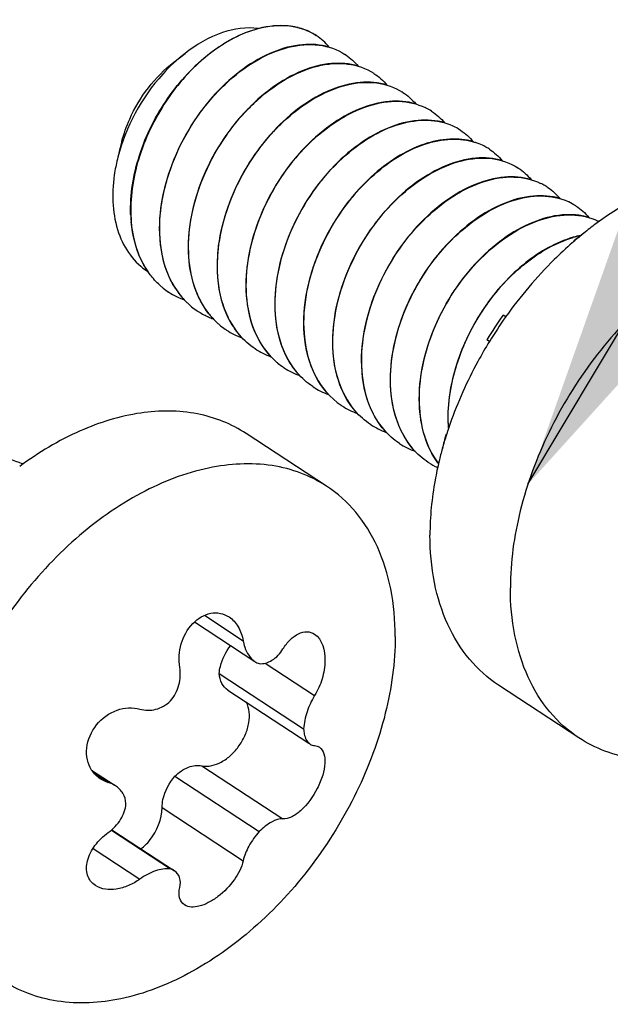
# Model space of a CAD drawing. Header units: millimetres. Extents: x 0 to 4620, y -1280 to 3267.
# Tile 86 of 103: x 3262 to 3278, y 2163 to 2189. Entities that reach past the tile are written whole.
import ezdxf

# ---------------------------------------------------------------- set-up
doc = ezdxf.new("R2010")
doc.units = ezdxf.units.MM
doc.header["$LTSCALE"] = 254.1
doc.layers.get('0').update_dxf_attribs({"linetype": 'CONTINUOUS'})
doc.layers.add('02___PRT_ALL_AXES', color=7, linetype='CONTINUOUS')
doc.styles.get("Standard").update_dxf_attribs({"font": 'txt', "width": 0.9})
doc.dimstyles.get("Standard").update_dxf_attribs({"dimtxt": 16.5, "dimasz": 27.5, "dimexe": 1.5, "dimexo": 1.5, "dimtad": 1, "dimzin": 0, "dimdsep": 46, "dimtxsty": 'Standard', "dimblk": '_FILLED', "dimblk1": '_FILLED', "dimblk2": '_FILLED', "dimcen": 0.09, "dimazin": 0, "dimtol": 1, "dimtp": 0.01, "dimtm": 0.01, "dimtfac": 1, "dimtofl": 0, "dimtmove": 0, "dimatfit": 3, "dimldrblk": '_FILLED', "dimfxl": 0, "dimtolj": 1, "dimtzin": 0, "dimarcsym": 0})

# ---------------------------------------------------------------- blocks, each defined once
blk = doc.blocks.new('_FILLED')
at = {"color": 0, "linetype": 'ByBlock'}
blk.add_solid([(0, 0), (-1, 0.2), (-1, -0.2)], dxfattribs=at)

msp = doc.modelspace()

# ---------------------------------------------------------------- linework, layer by layer
at = {"color": 7, "linetype": 'Continuous'}
for p, q in [((3265.935, 2188.103), (3266.237, 2188.337)), ((3264.526, 2185.953), (3264.448, 2185.647)), ((3264.77, 2183.974), (3264.771, 2183.97)), ((3264.771, 2183.974), (3264.771, 2183.97)), ((3265.552, 2183.457), (3265.552, 2183.461)), ((3265.552, 2183.457), (3265.552, 2183.461)), ((3276.792, 2183.262), (3276.779, 2183.271)), ((3266.334, 2182.945), (3266.334, 2182.949)), ((3266.334, 2182.945), (3266.334, 2182.949)), ((3267.115, 2182.433), (3267.115, 2182.437)), ((3267.115, 2182.433), (3267.115, 2182.437)), ((3265.798, 2181.873), (3265.792, 2181.878)), ((3265.798, 2181.873), (3265.792, 2181.877)), ((3267.897, 2181.92), (3267.897, 2181.924)), ((3267.897, 2181.92), (3267.897, 2181.924)), ((3266.579, 2181.361), (3266.573, 2181.365)), ((3266.579, 2181.361), (3266.573, 2181.365)), ((3268.678, 2181.408), (3268.678, 2181.412)), ((3268.678, 2181.408), (3268.678, 2181.412)), ((3274.928, 2181.204), (3274.856, 2181.251)), ((3269.46, 2180.896), (3269.46, 2180.9)), ((3269.46, 2180.896), (3269.46, 2180.9)), ((3274.487, 2180.537), (3274.414, 2180.584)), ((3268.143, 2180.336), (3268.136, 2180.34)), ((3268.143, 2180.336), (3268.137, 2180.341)), ((3270.241, 2180.383), (3270.241, 2180.387)), ((3270.241, 2180.383), (3270.241, 2180.387)), ((3268.924, 2179.824), (3268.918, 2179.828)), ((3268.924, 2179.824), (3268.918, 2179.828)), ((3271.023, 2179.871), (3271.023, 2179.875)), ((3271.023, 2179.871), (3271.023, 2179.875)), ((3269.706, 2179.311), (3269.699, 2179.316)), ((3269.706, 2179.311), (3269.7, 2179.316)), ((3271.805, 2179.359), (3271.804, 2179.363)), ((3271.805, 2179.359), (3271.805, 2179.363)), ((3272.586, 2178.846), (3272.586, 2178.85)), ((3272.586, 2178.846), (3272.586, 2178.85)), ((3273.368, 2178.334), (3273.367, 2178.338)), ((3273.368, 2178.334), (3273.368, 2178.338)), ((3271.269, 2178.287), (3271.263, 2178.291)), ((3271.269, 2178.287), (3271.263, 2178.291)), ((3272.05, 2177.774), (3272.044, 2177.779)), ((3272.05, 2177.774), (3272.044, 2177.779)), ((3273.321, 2178.009), (3273.304, 2178.02)), ((3272.832, 2177.262), (3272.826, 2177.267)), ((3272.832, 2177.262), (3272.826, 2177.266)), ((3266.762, 2173.127), (3267.812, 2172.439)), ((3266.494, 2172.947), (3268.13, 2171.875)), ((3268.412, 2171.83), (3269.748, 2170.954)), ((3267.165, 2171.55), (3269.451, 2170.052)), ((3267.396, 2171.1), (3269.59, 2169.662)), ((3266.695, 2169.053), (3268.89, 2167.614)), ((3263.708, 2168.936), (3264.317, 2168.537)), ((3263.766, 2168.859), (3264.159, 2168.602)), ((3265.962, 2168.772), (3268.248, 2167.273)), ((3265.617, 2167.921), (3267.812, 2166.482)), ((3264.241, 2167.31), (3265.841, 2166.261)), ((3264.255, 2167.322), (3265.949, 2166.211)), ((3263.748, 2166.816), (3265.017, 2165.985))]:
    msp.add_line(p, q, dxfattribs=at)
for centre, radius, start, end in [((3268.876, 2187.356), 1.732, 75.7332, 76.6346), ((3268.889, 2187.405), 1.681, 69.3114, 75.7568), ((3268.906, 2187.453), 1.629, 67.0454, 69.2845), ((3268.919, 2187.483), 1.598, 61.4331, 67.0529), ((3268.93, 2187.504), 1.574, 57.4455, 61.4201), ((3268.931, 2187.505), 1.572, 56.7501, 57.4439), ((3269.711, 2186.991), 1.574, 55.9068, 57.024), ((3270.493, 2186.479), 1.574, 56.7535, 57.0245), ((3271.274, 2185.966), 1.574, 56.7535, 57.0244), ((3272.05, 2185.442), 1.588, 62.9664, 64.0411), ((3272.053, 2185.45), 1.579, 57.0296, 62.9677), ((3272.056, 2185.454), 1.574, 56.753, 57.024), ((3272.827, 2184.92), 1.598, 64.9479, 65.4982), ((3272.833, 2184.933), 1.584, 57.0387, 64.9521), ((3272.837, 2184.941), 1.575, 56.7543, 57.025), ((3273.582, 2184.34), 1.671, 71.7112, 71.9745), ((3273.595, 2184.379), 1.63, 64.4909, 71.7357), ((3273.614, 2184.421), 1.584, 59.4503, 64.4622), ((3273.619, 2184.429), 1.575, 57.0249, 59.445), ((3268.859, 2184.391), 4.584, 165.6607, 171.0625), ((3273.619, 2184.429), 1.574, 56.7535, 57.0245), ((3274.401, 2183.917), 1.574, 56.7536, 57.0245), ((3268.603, 2184.434), 4.326, 171.1057, 171.8327), ((3275.177, 2183.395), 1.585, 61.6256, 64.04), ((3275.181, 2183.402), 1.577, 57.0266, 61.6251), ((3275.182, 2183.405), 1.574, 55.9304, 57.024), ((3275.953, 2182.871), 1.598, 64.8862, 65.423), ((3275.959, 2182.884), 1.584, 57.0391, 64.8905), ((3275.964, 2182.892), 1.574, 56.7547, 57.0254), ((3268.489, 2184.106), 3.727, 182.0318, 184.8613), ((3268.492, 2184.102), 3.724, 182.0312, 184.9291), ((3276.737, 2182.365), 1.591, 63.988, 64.408), ((3276.739, 2182.368), 1.588, 63.1288, 63.9881), ((3277.512, 2180.725), 2.741, 101.6496, 106.0913), ((3277.521, 2180.707), 2.755, 102.0159, 106.1923), ((3282.066, 2176.501), 8.59, 125.819, 127.9911), ((3276.066, 2182.917), 0.795, 25.3174, 26.419), ((3266.887, 2183.533), 1.985, 229.2255, 231.4172), ((3266.881, 2183.524), 1.975, 231.4173, 236.5334), ((3266.895, 2183.551), 2.004, 236.8287, 250.3178), ((3267.878, 2183.195), 2.259, 212.9639, 213.3472), ((3267.827, 2183.161), 2.198, 213.3288, 217.9117), ((3267.777, 2183.123), 2.135, 217.9316, 218.5915), ((3267.764, 2183.113), 2.119, 218.5916, 219.2979), ((3267.735, 2183.089), 2.081, 219.286, 224.3763), ((3267.703, 2183.058), 2.036, 224.389, 226.5004), ((3267.681, 2183.034), 2.003, 226.4958, 230.8335), ((3267.661, 2183.01), 1.972, 230.8402, 236.2002), ((3267.658, 2183.006), 1.967, 236.2046, 236.5382), ((3267.666, 2183.02), 1.983, 236.7754, 245.6281), ((3268.543, 2182.598), 2.114, 218.4157, 221.1412), ((3283.413, 2175.109), 10.534, 144.3301, 148.6812), ((3267.676, 2183.04), 2.006, 245.6217, 246.3403), ((3267.686, 2183.065), 2.033, 246.3484, 250.1551), ((3268.517, 2182.576), 2.08, 221.1449, 222.6586), ((3268.485, 2182.546), 2.037, 222.6486, 227.5735), ((3268.457, 2182.516), 1.995, 227.5854, 230.0232), ((3268.446, 2182.503), 1.978, 230.0232, 235.5179), ((3268.441, 2182.496), 1.97, 235.5232, 236.753), ((3268.458, 2182.526), 2.005, 236.8291, 250.3568), ((3269.239, 2182.014), 2.004, 236.8287, 250.3326), ((3270.015, 2181.485), 1.987, 229.2602, 230.3644), ((3270.008, 2181.477), 1.977, 230.3631, 236.5309), ((3270.021, 2181.502), 2.004, 236.8285, 250.3114), ((3270.802, 2180.989), 2.004, 236.8285, 250.325), ((3271.57, 2180.45), 1.974, 232.1755, 235.9853), ((3271.567, 2180.447), 1.97, 235.9871, 236.753), ((3271.584, 2180.477), 2.005, 236.8291, 250.3545), ((3277.095, 2178.471), 3.736, 182.0341, 184.5883), ((3277.111, 2178.467), 3.746, 182.0361, 184.3119), ((3272.365, 2179.965), 2.004, 236.8287, 250.3325), ((3273.147, 2179.452), 2.004, 236.8284, 250.3028), ((3281.652, 2175.776), 8.644, 164.9539, 167.5618), ((3273.357, 2178.805), 0.786, 266.1198, 267.551), ((3273.917, 2178.919), 1.98, 236.7679, 245.0939), ((3274.839, 2178.534), 2.171, 216.2335, 217.0438), ((3261.129, 2175.798), 1.591, 63.988, 64.408), ((3261.13, 2175.8), 1.588, 63.1288, 63.9881)]:
    msp.add_arc(centre, radius, start, end, dxfattribs=at)
for points, knots in [([(3264.764, 2183.974), (3264.745, 2184.513), (3264.936, 2185.641), (3265.699, 2187.157), (3266.809, 2188.369), (3267.753, 2188.89), (3268.223, 2189.013)], [0, 0, 0, 0, 0.249496, 0.516858, 0.775152, 1, 1, 1, 1]), ([(3268.24, 2189.012), (3267.769, 2188.891), (3266.824, 2188.371), (3265.711, 2187.161), (3264.945, 2185.644), (3264.752, 2184.514), (3264.77, 2183.974)], [0, 0, 0, 0, 0.224611, 0.48285, 0.750324, 1, 1, 1, 1]), ([(3268.223, 2189.013), (3267.9, 2189.057), (3267.166, 2188.943), (3266.542, 2188.574), (3266.237, 2188.337)], [0, 0, 0, 0, 0.458122, 1, 1, 1, 1]), ([(3268.223, 2189.013), (3268.497, 2189.084), (3269.045, 2189.144), (3269.574, 2188.963), (3269.787, 2188.824)], [0, 0, 0, 0, 0.52693, 1, 1, 1, 1]), ([(3269.276, 2189.041), (3269.196, 2189.06), (3268.852, 2189.116), (3268.497, 2189.078), (3268.24, 2189.012)], [0, 0, 0, 0, 0.236409, 1, 1, 1, 1]), ([(3265.552, 2183.461), (3265.527, 2184.193), (3265.8, 2185.333), (3266.541, 2186.644), (3267.275, 2187.507), (3268.113, 2188.156), (3268.99, 2188.54), (3269.844, 2188.623), (3270.36, 2188.447), (3270.568, 2188.312)], [0, 0, 0, 0, 0.271603, 0.416203, 0.557367, 0.688725, 0.805844, 0.907992, 1, 1, 1, 1]), ([(3270.14, 2188.509), (3269.909, 2188.577), (3269.381, 2188.614), (3268.578, 2188.395), (3267.776, 2187.932), (3267.029, 2187.258), (3266.388, 2186.417), (3265.898, 2185.466), (3265.596, 2184.469), (3265.534, 2183.788), (3265.546, 2183.461)], [0, 0, 0, 0, 0.094682, 0.201592, 0.322216, 0.454397, 0.593716, 0.73466, 0.871641, 1, 1, 1, 1]), ([(3266.237, 2188.337), (3266.019, 2188.168), (3265.196, 2187.394), (3264.627, 2186.351), (3264.417, 2185.526)], [0, 0, 0, 0, 0.244392, 1, 1, 1, 1]), ([(3264.526, 2185.953), (3264.579, 2186.16), (3264.868, 2186.977), (3265.421, 2187.704), (3265.935, 2188.103)], [0, 0, 0, 0, 0.247658, 1, 1, 1, 1]), ([(3270.927, 2187.995), (3270.696, 2188.064), (3270.168, 2188.103), (3269.365, 2187.885), (3268.562, 2187.423), (3267.548, 2186.508), (3266.608, 2185.022), (3266.303, 2183.622), (3266.327, 2182.949)], [0, 0, 0, 0, 0.094872, 0.201995, 0.32289, 0.455403, 0.73532, 1, 1, 1, 1]), ([(3266.334, 2182.949), (3266.308, 2183.681), (3266.581, 2184.82), (3267.322, 2186.132), (3268.057, 2186.995), (3268.895, 2187.643), (3269.772, 2188.028), (3270.626, 2188.111), (3271.142, 2187.934), (3271.35, 2187.799)], [0, 0, 0, 0, 0.271608, 0.416209, 0.557376, 0.688731, 0.805846, 0.907994, 1, 1, 1, 1]), ([(3267.115, 2182.437), (3267.09, 2183.169), (3267.363, 2184.308), (3268.104, 2185.619), (3268.839, 2186.483), (3269.676, 2187.131), (3270.553, 2187.515), (3271.407, 2187.599), (3271.923, 2187.422), (3272.131, 2187.287)], [0, 0, 0, 0, 0.271612, 0.416209, 0.557373, 0.688729, 0.805842, 0.90799, 1, 1, 1, 1]), ([(3271.707, 2187.483), (3271.476, 2187.552), (3270.948, 2187.59), (3270.145, 2187.372), (3269.343, 2186.91), (3268.594, 2186.236), (3267.952, 2185.395), (3267.461, 2184.443), (3267.159, 2183.445), (3267.097, 2182.764), (3267.109, 2182.437)], [0, 0, 0, 0, 0.094643, 0.201507, 0.322098, 0.454273, 0.593616, 0.734593, 0.871608, 1, 1, 1, 1]), ([(3267.897, 2181.924), (3267.872, 2182.631), (3268.21, 2184.097), (3269.23, 2185.627), (3270.319, 2186.529), (3271.166, 2186.948), (3272, 2187.093), (3272.525, 2186.977), (3272.745, 2186.87)], [0, 0, 0, 0, 0.268957, 0.551807, 0.683863, 0.802757, 0.907041, 1, 1, 1, 1]), ([(3272.488, 2186.971), (3272.257, 2187.04), (3271.73, 2187.078), (3270.926, 2186.859), (3270.124, 2186.397), (3269.376, 2185.723), (3268.733, 2184.882), (3268.243, 2183.931), (3267.941, 2182.933), (3267.879, 2182.252), (3267.891, 2181.924)], [0, 0, 0, 0, 0.094649, 0.201517, 0.322111, 0.454287, 0.593624, 0.734596, 0.87161, 1, 1, 1, 1]), ([(3273.272, 2186.458), (3273.04, 2186.527), (3272.513, 2186.566), (3271.709, 2186.347), (3270.906, 2185.886), (3269.892, 2184.971), (3268.953, 2183.485), (3268.648, 2182.085), (3268.672, 2181.412)], [0, 0, 0, 0, 0.094878, 0.202005, 0.322901, 0.455415, 0.735322, 1, 1, 1, 1]), ([(3270.502, 2185.5), (3270.738, 2185.717), (3271.225, 2186.089), (3272.017, 2186.453), (3272.793, 2186.573), (3273.281, 2186.47), (3273.489, 2186.375)], [0, 0, 0, 0, 0.292738, 0.556846, 0.790311, 1, 1, 1, 1]), ([(3274.049, 2185.947), (3273.843, 2186.008), (3273.379, 2186.052), (3272.665, 2185.895), (3271.941, 2185.537), (3271.494, 2185.191), (3271.278, 2184.992)], [0, 0, 0, 0, 0.211839, 0.447581, 0.711116, 1, 1, 1, 1]), ([(3271.283, 2184.987), (3271.503, 2185.19), (3271.958, 2185.541), (3272.696, 2185.901), (3273.422, 2186.052), (3273.891, 2185.997), (3274.099, 2185.929)], [0, 0, 0, 0, 0.289652, 0.553343, 0.788656, 1, 1, 1, 1]), ([(3270.241, 2180.387), (3270.216, 2181.119), (3270.489, 2182.259), (3271.23, 2183.57), (3271.965, 2184.433), (3272.803, 2185.082), (3273.68, 2185.466), (3274.534, 2185.549), (3275.049, 2185.373), (3275.258, 2185.238)], [0, 0, 0, 0, 0.271613, 0.41621, 0.557371, 0.688727, 0.80584, 0.90799, 1, 1, 1, 1]), ([(3274.833, 2185.434), (3274.602, 2185.503), (3274.074, 2185.541), (3273.271, 2185.322), (3272.468, 2184.86), (3271.72, 2184.186), (3271.078, 2183.345), (3270.588, 2182.394), (3270.285, 2181.396), (3270.223, 2180.715), (3270.235, 2180.387)], [0, 0, 0, 0, 0.094648, 0.201519, 0.322114, 0.45429, 0.593625, 0.734597, 0.87161, 1, 1, 1, 1]), ([(3268.678, 2181.412), (3268.652, 2182.157), (3269.026, 2183.695), (3269.929, 2184.973), (3270.502, 2185.5)], [0, 0, 0, 0, 0.489107, 1, 1, 1, 1]), ([(3264.322, 2185.049), (3264.282, 2184.776), (3264.257, 2184.245), (3264.398, 2183.493), (3264.719, 2182.862), (3265.049, 2182.547), (3265.23, 2182.429)], [0, 0, 0, 0, 0.283444, 0.542045, 0.77793, 1, 1, 1, 1]), ([(3271.278, 2184.992), (3270.704, 2184.464), (3269.801, 2183.185), (3269.427, 2181.645), (3269.454, 2180.9)], [0, 0, 0, 0, 0.510949, 1, 1, 1, 1]), ([(3269.46, 2180.9), (3269.434, 2181.644), (3269.808, 2183.182), (3270.71, 2184.46), (3271.283, 2184.987)], [0, 0, 0, 0, 0.489104, 1, 1, 1, 1]), ([(3271.023, 2179.875), (3270.998, 2180.582), (3271.336, 2182.047), (3272.356, 2183.578), (3273.445, 2184.479), (3274.292, 2184.899), (3275.126, 2185.043), (3275.651, 2184.927), (3275.871, 2184.82)], [0, 0, 0, 0, 0.268957, 0.551808, 0.683864, 0.802757, 0.907042, 1, 1, 1, 1]), ([(3275.614, 2184.922), (3275.383, 2184.99), (3274.856, 2185.029), (3274.052, 2184.81), (3273.25, 2184.348), (3272.502, 2183.674), (3271.86, 2182.833), (3271.369, 2181.881), (3271.067, 2180.883), (3271.005, 2180.202), (3271.017, 2179.875)], [0, 0, 0, 0, 0.094651, 0.201521, 0.322118, 0.454294, 0.59363, 0.734599, 0.871612, 1, 1, 1, 1]), ([(3276.398, 2184.409), (3276.167, 2184.478), (3275.639, 2184.517), (3274.835, 2184.298), (3274.033, 2183.836), (3273.018, 2182.922), (3272.079, 2181.435), (3271.774, 2180.036), (3271.798, 2179.363)], [0, 0, 0, 0, 0.094876, 0.202001, 0.322897, 0.45541, 0.73532, 1, 1, 1, 1]), ([(3271.804, 2179.363), (3271.78, 2180.065), (3272.113, 2181.52), (3273.121, 2183.045), (3274.2, 2183.948), (3275.04, 2184.374), (3275.87, 2184.53), (3276.396, 2184.426), (3276.617, 2184.325)], [0, 0, 0, 0, 0.268343, 0.550793, 0.682931, 0.80213, 0.90682, 1, 1, 1, 1]), ([(3272.586, 2178.85), (3272.561, 2179.556), (3272.898, 2181.019), (3273.915, 2182.548), (3275.001, 2183.45), (3275.846, 2183.871), (3276.679, 2184.018), (3277.204, 2183.906), (3277.425, 2183.8)], [0, 0, 0, 0, 0.268799, 0.551549, 0.683626, 0.802596, 0.906987, 1, 1, 1, 1]), ([(3277.175, 2183.898), (3276.944, 2183.966), (3276.416, 2184.004), (3275.613, 2183.784), (3274.811, 2183.322), (3274.064, 2182.648), (3273.422, 2181.807), (3272.932, 2180.856), (3272.63, 2179.858), (3272.568, 2179.178), (3272.58, 2178.85)], [0, 0, 0, 0, 0.094668, 0.201565, 0.322181, 0.454361, 0.593691, 0.734646, 0.871633, 1, 1, 1, 1]), ([(3264.775, 2183.79), (3264.786, 2183.662), (3264.852, 2183.186), (3265.03, 2182.72), (3265.23, 2182.43)], [0, 0, 0, 0, 0.267061, 1, 1, 1, 1]), ([(3265.238, 2182.424), (3265.173, 2182.517), (3264.93, 2182.934), (3264.814, 2183.416), (3264.782, 2183.782)], [0, 0, 0, 0, 0.236136, 1, 1, 1, 1]), ([(3265.546, 2183.461), (3265.558, 2183.118), (3265.667, 2182.465), (3266.007, 2181.885), (3266.218, 2181.662)], [0, 0, 0, 0, 0.527407, 1, 1, 1, 1]), ([(3265.983, 2181.966), (3265.916, 2182.069), (3265.668, 2182.529), (3265.566, 2183.059), (3265.552, 2183.457)], [0, 0, 0, 0, 0.234921, 1, 1, 1, 1]), ([(3276.752, 2183.359), (3276.287, 2183.225), (3275.361, 2182.693), (3274.273, 2181.484), (3273.528, 2179.983), (3273.342, 2178.87), (3273.361, 2178.338)], [0, 0, 0, 0, 0.226216, 0.484646, 0.751276, 1, 1, 1, 1]), ([(3273.367, 2178.338), (3273.349, 2178.869), (3273.535, 2179.98), (3274.279, 2181.478), (3275.365, 2182.687), (3276.289, 2183.218), (3276.753, 2183.353)], [0, 0, 0, 0, 0.248727, 0.515299, 0.773703, 1, 1, 1, 1]), ([(3266.327, 2182.949), (3266.339, 2182.638), (3266.431, 2182.044), (3266.708, 2181.503), (3266.884, 2181.283)], [0, 0, 0, 0, 0.525293, 1, 1, 1, 1]), ([(3266.886, 2181.284), (3266.712, 2181.504), (3266.436, 2182.043), (3266.345, 2182.635), (3266.334, 2182.945)], [0, 0, 0, 0, 0.474776, 1, 1, 1, 1]), ([(3265.591, 2182.029), (3265.491, 2182.116), (3265.368, 2182.245), (3265.263, 2182.387), (3265.238, 2182.424)], [0, 0, 0, 0, 0.746206, 1, 1, 1, 1]), ([(3267.109, 2182.437), (3267.121, 2182.093), (3267.23, 2181.439), (3267.571, 2180.86), (3267.782, 2180.637)], [0, 0, 0, 0, 0.527421, 1, 1, 1, 1]), ([(3268.136, 2180.34), (3267.982, 2180.442), (3267.695, 2180.698), (3267.258, 2181.379), (3267.13, 2182.008), (3267.115, 2182.433)], [0, 0, 0, 0, 0.230886, 0.471046, 1, 1, 1, 1]), ([(3267.891, 2181.924), (3267.903, 2181.581), (3268.012, 2180.927), (3268.352, 2180.348), (3268.563, 2180.125)], [0, 0, 0, 0, 0.527408, 1, 1, 1, 1]), ([(3268.718, 2179.979), (3268.462, 2180.2), (3268.04, 2180.817), (3267.91, 2181.54), (3267.897, 2181.92)], [0, 0, 0, 0, 0.470548, 1, 1, 1, 1]), ([(3268.672, 2181.412), (3268.684, 2181.069), (3268.793, 2180.415), (3269.133, 2179.836), (3269.344, 2179.613)], [0, 0, 0, 0, 0.527405, 1, 1, 1, 1]), ([(3269.699, 2179.316), (3269.545, 2179.418), (3269.258, 2179.673), (3268.821, 2180.355), (3268.693, 2180.984), (3268.678, 2181.408)], [0, 0, 0, 0, 0.230887, 0.471042, 1, 1, 1, 1]), ([(3269.454, 2180.9), (3269.466, 2180.557), (3269.575, 2179.903), (3269.915, 2179.324), (3270.126, 2179.1)], [0, 0, 0, 0, 0.527412, 1, 1, 1, 1]), ([(3270.359, 2178.891), (3270.081, 2179.107), (3269.614, 2179.74), (3269.474, 2180.498), (3269.46, 2180.896)], [0, 0, 0, 0, 0.469738, 1, 1, 1, 1]), ([(3270.235, 2180.387), (3270.247, 2180.044), (3270.356, 2179.39), (3270.697, 2178.811), (3270.908, 2178.587)], [0, 0, 0, 0, 0.527419, 1, 1, 1, 1]), ([(3271.263, 2178.291), (3271.108, 2178.393), (3270.821, 2178.648), (3270.384, 2179.33), (3270.257, 2179.959), (3270.241, 2180.383)], [0, 0, 0, 0, 0.230885, 0.471045, 1, 1, 1, 1]), ([(3271.017, 2179.875), (3271.029, 2179.532), (3271.138, 2178.878), (3271.478, 2178.299), (3271.689, 2178.076)], [0, 0, 0, 0, 0.527409, 1, 1, 1, 1]), ([(3272.044, 2177.779), (3271.89, 2177.881), (3271.603, 2178.136), (3271.165, 2178.818), (3271.038, 2179.447), (3271.023, 2179.871)], [0, 0, 0, 0, 0.230881, 0.47104, 1, 1, 1, 1]), ([(3271.798, 2179.363), (3271.811, 2179.02), (3271.919, 2178.366), (3272.259, 2177.787), (3272.47, 2177.564)], [0, 0, 0, 0, 0.527401, 1, 1, 1, 1]), ([(3272.826, 2177.266), (3272.671, 2177.368), (3272.384, 2177.624), (3271.947, 2178.305), (3271.82, 2178.934), (3271.805, 2179.359)], [0, 0, 0, 0, 0.230887, 0.471042, 1, 1, 1, 1]), ([(3272.58, 2178.85), (3272.59, 2178.554), (3272.675, 2177.987), (3272.927, 2177.466), (3273.087, 2177.249)], [0, 0, 0, 0, 0.524256, 1, 1, 1, 1]), ([(3273.088, 2177.251), (3272.93, 2177.468), (3272.681, 2177.986), (3272.597, 2178.551), (3272.586, 2178.846)], [0, 0, 0, 0, 0.475844, 1, 1, 1, 1]), ([(3256.977, 2172.283), (3256.953, 2172.989), (3257.29, 2174.452), (3258.306, 2175.98), (3259.393, 2176.882), (3260.238, 2177.304), (3261.071, 2177.451), (3261.596, 2177.339), (3261.816, 2177.233)], [0, 0, 0, 0, 0.268799, 0.551549, 0.683626, 0.802596, 0.906987, 1, 1, 1, 1]), ([(3266.095, 2171.717), (3266.06, 2171.925), (3266.093, 2172.364), (3266.389, 2172.919), (3266.83, 2173.197), (3267.196, 2173.196), (3267.358, 2173.128), (3267.429, 2173.082)], [0, 0, 0, 0, 0.271241, 0.542233, 0.781947, 0.891698, 1, 1, 1, 1]), ([(3267.429, 2173.082), (3267.53, 2173.015), (3267.707, 2172.818), (3267.79, 2172.571), (3267.812, 2172.439)], [0, 0, 0, 0, 0.47609, 1, 1, 1, 1]), ([(3267.812, 2172.439), (3267.822, 2172.379), (3267.873, 2172.167), (3267.998, 2171.961), (3268.13, 2171.875)], [0, 0, 0, 0, 0.280053, 1, 1, 1, 1]), ([(3268.89, 2172.214), (3268.947, 2172.305), (3269.07, 2172.464), (3269.294, 2172.636), (3269.536, 2172.704), (3269.688, 2172.657), (3269.748, 2172.618)], [0, 0, 0, 0, 0.307149, 0.571742, 0.794674, 1, 1, 1, 1]), ([(3269.748, 2172.618), (3269.961, 2172.478), (3270.07, 2171.975), (3269.972, 2171.409), (3269.837, 2171.095), (3269.748, 2170.954)], [0, 0, 0, 0, 0.432915, 0.717257, 1, 1, 1, 1]), ([(3267.165, 2171.55), (3267.169, 2171.615), (3267.212, 2171.887), (3267.344, 2172.141), (3267.476, 2172.304)], [0, 0, 0, 0, 0.235957, 1, 1, 1, 1]), ([(3268.248, 2171.818), (3268.366, 2171.806), (3268.637, 2171.889), (3268.814, 2172.094), (3268.89, 2172.214)], [0, 0, 0, 0, 0.455996, 1, 1, 1, 1]), ([(3265.841, 2170.806), (3265.947, 2170.931), (3266.102, 2171.226), (3266.122, 2171.56), (3266.095, 2171.717)], [0, 0, 0, 0, 0.506743, 1, 1, 1, 1]), ([(3267.396, 2171.1), (3267.328, 2171.144), (3267.21, 2171.284), (3267.171, 2171.458), (3267.165, 2171.55)], [0, 0, 0, 0, 0.468692, 1, 1, 1, 1]), ([(3269.748, 2170.954), (3269.662, 2170.817), (3269.527, 2170.525), (3269.459, 2170.209), (3269.451, 2170.052)], [0, 0, 0, 0, 0.506914, 1, 1, 1, 1]), ([(3263.708, 2168.936), (3263.654, 2169.02), (3263.573, 2169.216), (3263.553, 2169.656), (3263.796, 2170.199), (3264.351, 2170.609), (3264.819, 2170.643), (3265.017, 2170.585)], [0, 0, 0, 0, 0.11555, 0.238028, 0.499204, 0.76188, 1, 1, 1, 1]), ([(3265.017, 2170.585), (3265.153, 2170.545), (3265.464, 2170.544), (3265.729, 2170.701), (3265.841, 2170.806)], [0, 0, 0, 0, 0.480215, 1, 1, 1, 1]), ([(3266.695, 2169.053), (3266.869, 2169.016), (3267.174, 2169.099), (3267.494, 2169.338), (3267.717, 2169.595), (3267.883, 2169.895), (3268.004, 2170.287), (3267.987, 2170.609), (3267.9, 2170.772)], [0, 0, 0, 0, 0.219585, 0.352208, 0.493476, 0.635905, 0.771728, 1, 1, 1, 1]), ([(3269.451, 2170.052), (3269.453, 2170.005), (3269.47, 2169.855), (3269.539, 2169.695), (3269.628, 2169.637)], [0, 0, 0, 0, 0.307645, 1, 1, 1, 1]), ([(3269.877, 2169.555), (3270.002, 2169.473), (3270.054, 2169.154), (3269.972, 2168.783), (3269.783, 2168.318), (3269.493, 2167.915), (3269.144, 2167.66), (3268.966, 2167.609), (3268.89, 2167.614)], [0, 0, 0, 0, 0.181398, 0.31887, 0.476794, 0.785359, 0.907477, 1, 1, 1, 1]), ([(3265.962, 2168.772), (3266.069, 2168.873), (3266.293, 2169.032), (3266.576, 2169.078), (3266.695, 2169.053)], [0, 0, 0, 0, 0.547146, 1, 1, 1, 1]), ([(3265.617, 2167.921), (3265.617, 2167.993), (3265.653, 2168.302), (3265.807, 2168.592), (3265.962, 2168.772)], [0, 0, 0, 0, 0.233619, 1, 1, 1, 1]), ([(3264.638, 2168.027), (3264.631, 2168.124), (3264.574, 2168.317), (3264.434, 2168.46), (3264.354, 2168.512)], [0, 0, 0, 0, 0.50509, 1, 1, 1, 1]), ([(3264.159, 2167.245), (3264.29, 2167.34), (3264.514, 2167.57), (3264.627, 2167.877), (3264.638, 2168.027)], [0, 0, 0, 0, 0.519217, 1, 1, 1, 1]), ([(3265.049, 2166.8), (3265.133, 2166.869), (3265.431, 2167.173), (3265.617, 2167.604), (3265.617, 2167.921)], [0, 0, 0, 0, 0.256761, 1, 1, 1, 1]), ([(3268.89, 2167.614), (3268.788, 2167.621), (3268.543, 2167.529), (3268.351, 2167.374), (3268.248, 2167.273)], [0, 0, 0, 0, 0.414329, 1, 1, 1, 1]), ([(3263.811, 2165.809), (3263.761, 2165.842), (3263.671, 2165.924), (3263.556, 2166.15), (3263.571, 2166.513), (3263.787, 2166.919), (3264.022, 2167.147), (3264.159, 2167.245)], [0, 0, 0, 0, 0.104484, 0.208794, 0.436514, 0.705309, 1, 1, 1, 1]), ([(3268.248, 2167.273), (3268.14, 2167.152), (3267.963, 2166.903), (3267.842, 2166.619), (3267.812, 2166.482)], [0, 0, 0, 0, 0.536628, 1, 1, 1, 1]), ([(3267.812, 2166.482), (3267.772, 2166.3), (3267.58, 2165.934), (3267.228, 2165.568), (3266.882, 2165.345), (3266.586, 2165.222), (3266.332, 2165.213), (3266.222, 2165.285)], [0, 0, 0, 0, 0.25674, 0.553082, 0.69433, 0.818575, 1, 1, 1, 1]), ([(3265.841, 2166.261), (3265.708, 2166.277), (3265.407, 2166.221), (3265.147, 2166.078), (3265.017, 2165.985)], [0, 0, 0, 0, 0.457214, 1, 1, 1, 1]), ([(3266.095, 2165.76), (3266.114, 2165.846), (3266.123, 2166.022), (3266.014, 2166.168), (3265.949, 2166.211)], [0, 0, 0, 0, 0.531195, 1, 1, 1, 1]), ([(3265.017, 2165.985), (3264.92, 2165.914), (3264.713, 2165.798), (3264.309, 2165.673), (3263.971, 2165.704), (3263.811, 2165.809)], [0, 0, 0, 0, 0.282914, 0.550655, 1, 1, 1, 1]), ([(3266.222, 2165.285), (3266.159, 2165.327), (3266.057, 2165.487), (3266.075, 2165.666), (3266.095, 2165.76)], [0, 0, 0, 0, 0.443815, 1, 1, 1, 1])]:
    msp.add_open_spline(points, degree=3, knots=knots, dxfattribs=at)
for points in [[(3270.142, 2188.509), (3270.041, 2188.629), (3269.923, 2188.735), (3269.793, 2188.82)], [(3270.594, 2188.295), (3270.718, 2188.211), (3270.831, 2188.108), (3270.927, 2187.993)], [(3271.356, 2187.795), (3271.487, 2187.709), (3271.606, 2187.602), (3271.707, 2187.482)], [(3272.138, 2187.283), (3272.269, 2187.197), (3272.388, 2187.09), (3272.488, 2186.97)], [(3272.919, 2186.771), (3273.051, 2186.684), (3273.17, 2186.577), (3273.271, 2186.456)], [(3273.701, 2186.258), (3273.831, 2186.173), (3273.95, 2186.066), (3274.05, 2185.947)], [(3274.482, 2185.746), (3274.613, 2185.66), (3274.732, 2185.553), (3274.833, 2185.433)], [(3275.264, 2185.234), (3275.395, 2185.148), (3275.514, 2185.041), (3275.614, 2184.921)], [(3276.064, 2184.709), (3276.188, 2184.625), (3276.301, 2184.522), (3276.397, 2184.407)], [(3276.827, 2184.209), (3276.957, 2184.123), (3277.076, 2184.017), (3277.176, 2183.898)], [(3268.13, 2171.875), (3268.166, 2171.851), (3268.206, 2171.831), (3268.248, 2171.818)], [(3269.628, 2169.637), (3269.663, 2169.614), (3269.706, 2169.6), (3269.748, 2169.597)], [(3269.748, 2169.597), (3269.793, 2169.594), (3269.839, 2169.58), (3269.877, 2169.555)], [(3263.94, 2168.703), (3263.848, 2168.763), (3263.768, 2168.844), (3263.708, 2168.936)], [(3264.159, 2168.602), (3264.082, 2168.625), (3264.007, 2168.659), (3263.94, 2168.703)], [(3264.354, 2168.512), (3264.294, 2168.552), (3264.227, 2168.582), (3264.159, 2168.602)], [(3265.949, 2166.211), (3265.916, 2166.233), (3265.879, 2166.249), (3265.841, 2166.261)]]:
    msp.add_open_spline(points, degree=3, dxfattribs=at)
at = {"layer": '02___PRT_ALL_AXES', "color": 7, "linetype": 'Continuous'}
for p, q in [((3269.793, 2188.82), (3269.787, 2188.824)), ((3270.574, 2188.308), (3270.568, 2188.312)), ((3271.356, 2187.795), (3271.35, 2187.799)), ((3272.138, 2187.283), (3272.131, 2187.287)), ((3272.919, 2186.771), (3272.913, 2186.775)), ((3273.701, 2186.258), (3273.694, 2186.262)), ((3274.482, 2185.746), (3274.476, 2185.75)), ((3275.264, 2185.234), (3275.258, 2185.238)), ((3276.045, 2184.721), (3276.039, 2184.725)), ((3276.827, 2184.209), (3276.821, 2184.213)), ((3276.787, 2183.261), (3276.784, 2183.258)), ((3276.788, 2183.259), (3276.785, 2183.256)), ((3265.798, 2181.873), (3265.792, 2181.877)), ((3266.579, 2181.361), (3266.573, 2181.365)), ((3274.923, 2181.204), (3274.915, 2181.192)), ((3274.926, 2181.202), (3274.918, 2181.189)), ((3267.361, 2180.848), (3267.355, 2180.853)), ((3274.492, 2180.552), (3274.484, 2180.54)), ((3274.495, 2180.55), (3274.488, 2180.538)), ((3268.143, 2180.336), (3268.136, 2180.34)), ((3268.924, 2179.824), (3268.918, 2179.828)), ((3269.706, 2179.311), (3269.699, 2179.316)), ((3270.487, 2178.799), (3270.481, 2178.803)), ((3270.073, 2176.62), (3267.894, 2178.048)), ((3271.269, 2178.287), (3271.262, 2178.291)), ((3272.05, 2177.774), (3272.044, 2177.779)), ((3273.322, 2178.02), (3273.32, 2178.015)), ((3273.324, 2178.02), (3273.323, 2178.015)), ((3272.832, 2177.262), (3272.826, 2177.266)), ((3276.91, 2169.806), (3274.731, 2171.234))]:
    msp.add_line(p, q, dxfattribs=at)
for centre, radius, start, end in [((3283.279, 2175.727), 9.945, 126.4799, 128.8739), ((3283.521, 2175.426), 10.331, 128.8703, 130.6776), ((3283.65, 2175.275), 10.529, 130.6984, 131.102), ((3284.738, 2174.24), 12.034, 144.7145, 148.3689), ((3283.565, 2174.757), 10.75, 160.6692, 161.8637), ((3283.438, 2174.799), 10.617, 161.8652, 162.3359), ((3283.213, 2174.869), 10.381, 162.361, 164.5309), ((3282.845, 2174.971), 9.999, 164.5321, 166.5411)]:
    msp.add_arc(centre, radius, start, end, dxfattribs=at)
for points, knots in [([(3283.503, 2184.616), (3283.106, 2184.876), (3282.159, 2185.246), (3280.573, 2185.241), (3278.916, 2184.724), (3277.875, 2184.099), (3277.367, 2183.723)], [0, 0, 0, 0, 0.216658, 0.450508, 0.711353, 1, 1, 1, 1]), ([(3285.682, 2183.187), (3285.464, 2183.33), (3284.988, 2183.571), (3283.912, 2183.847), (3282.386, 2183.76), (3280.555, 2183.041), (3278.8, 2181.791), (3277.256, 2180.112), (3276.042, 2178.138), (3275.256, 2176.029), (3275.052, 2174.57), (3275.052, 2173.87)], [0, 0, 0, 0, 0.047619, 0.09649, 0.20149, 0.320054, 0.451525, 0.59161, 0.734057, 0.872127, 1, 1, 1, 1]), ([(3276.728, 2183.209), (3276.561, 2183.064), (3275.901, 2182.451), (3275.316, 2181.758), (3274.923, 2181.204)], [0, 0, 0, 0, 0.245663, 1, 1, 1, 1]), ([(3274.484, 2180.54), (3274.375, 2180.363), (3273.963, 2179.651), (3273.624, 2178.895), (3273.421, 2178.316)], [0, 0, 0, 0, 0.253033, 1, 1, 1, 1]), ([(3287.539, 2179.124), (3287.539, 2178.423), (3287.335, 2176.964), (3286.55, 2174.856), (3285.336, 2172.881), (3283.791, 2171.202), (3282.037, 2169.952), (3280.206, 2169.234), (3278.68, 2169.146), (3277.604, 2169.422), (3277.128, 2169.663), (3276.91, 2169.806)], [0, 0, 0, 0, 0.127873, 0.265943, 0.40839, 0.548475, 0.679946, 0.79851, 0.90351, 0.952381, 1, 1, 1, 1]), ([(3267.894, 2178.048), (3267.497, 2178.308), (3266.55, 2178.679), (3264.964, 2178.673), (3263.307, 2178.157), (3262.266, 2177.532), (3261.758, 2177.156)], [0, 0, 0, 0, 0.216658, 0.450508, 0.711353, 1, 1, 1, 1]), ([(3270.073, 2176.62), (3269.855, 2176.763), (3269.379, 2177.004), (3268.303, 2177.28), (3266.777, 2177.192), (3264.946, 2176.474), (3263.191, 2175.224), (3261.647, 2173.545), (3260.433, 2171.57), (3259.648, 2169.462), (3259.444, 2168.003), (3259.444, 2167.303)], [0, 0, 0, 0, 0.047619, 0.09649, 0.20149, 0.320054, 0.451525, 0.59161, 0.734057, 0.872127, 1, 1, 1, 1]), ([(3273.121, 2177.298), (3273.08, 2177.129), (3272.941, 2176.471), (3272.873, 2175.797), (3272.873, 2175.298)], [0, 0, 0, 0, 0.258799, 1, 1, 1, 1]), ([(3271.931, 2172.556), (3271.931, 2172.988), (3271.859, 2173.819), (3271.504, 2174.972), (3270.913, 2175.937), (3270.368, 2176.427), (3270.073, 2176.62)], [0, 0, 0, 0, 0.278378, 0.534648, 0.772601, 1, 1, 1, 1]), ([(3274.731, 2171.234), (3274.437, 2171.427), (3273.891, 2171.918), (3273.301, 2172.882), (3272.945, 2174.036), (3272.873, 2174.867), (3272.873, 2175.298)], [0, 0, 0, 0, 0.227399, 0.465351, 0.721621, 1, 1, 1, 1]), ([(3276.91, 2169.806), (3276.615, 2169.999), (3276.07, 2170.489), (3275.479, 2171.454), (3275.124, 2172.607), (3275.052, 2173.439), (3275.052, 2173.87)], [0, 0, 0, 0, 0.227399, 0.465352, 0.721622, 1, 1, 1, 1]), ([(3271.931, 2172.556), (3271.931, 2171.856), (3271.726, 2170.397), (3270.941, 2168.288), (3269.727, 2166.314), (3268.183, 2164.635), (3266.428, 2163.385), (3264.597, 2162.666), (3263.071, 2162.579), (3261.995, 2162.855), (3261.519, 2163.096), (3261.301, 2163.239)], [0, 0, 0, 0, 0.127873, 0.265943, 0.40839, 0.548475, 0.679946, 0.79851, 0.90351, 0.952381, 1, 1, 1, 1])]:
    msp.add_open_spline(points, degree=3, knots=knots, dxfattribs=at)

# ---------------------------------------------------------------- leaders
at = {"color": 2, "linetype": 'Continuous'}
msp.add_leader([(3275.528, 2176.675), (3398.404, 2382.531)], dimstyle='Standard', override={"dimtad": 0}, dxfattribs=at)

doc.saveas('drawing.dxf')
